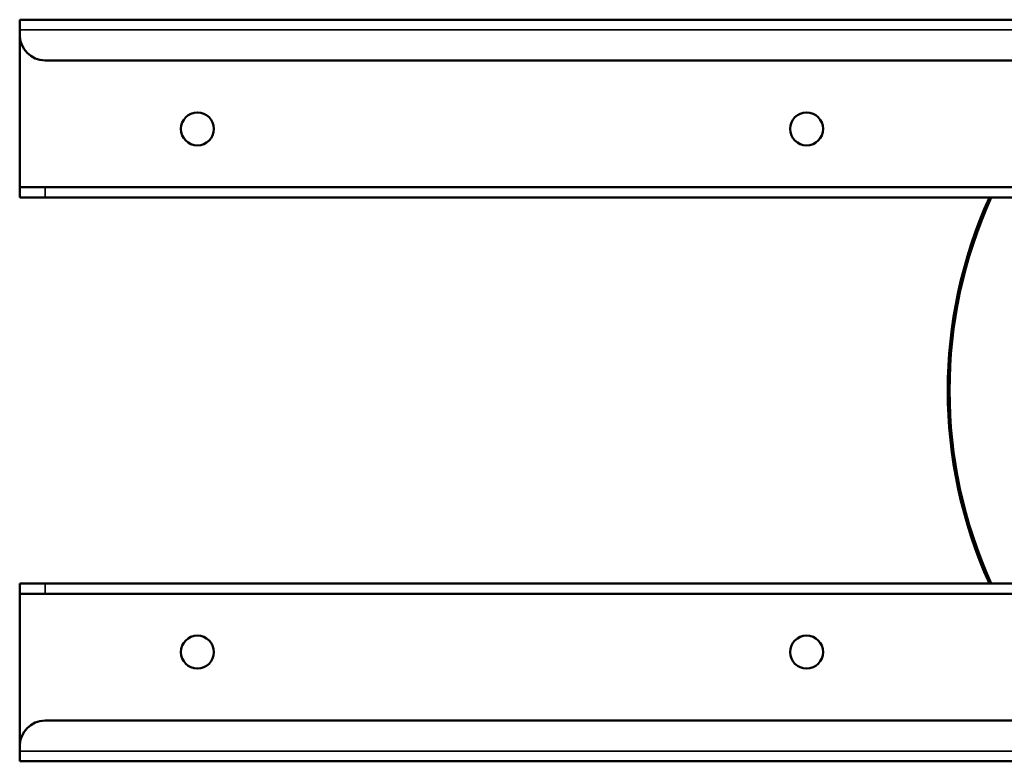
# Model space of a CAD drawing. Header units: millimetres. Extents: x 38 to 2514, y 38 to 1622.
# Tile 116 of 244: x 800 to 994, y 1257 to 1403. Entities that reach past the tile are written whole.
import ezdxf

# ---------------------------------------------------------------- set-up
doc = ezdxf.new("R2010")
doc.units = ezdxf.units.MM
doc.header["$LTSCALE"] = 7.692308
doc.layers.add('Visible (ISO)', color=7, linetype='Continuous', lineweight=50)
doc.layers.add('Visible Narrow (ISO)', color=7, linetype='Continuous', lineweight=35)

msp = doc.modelspace()

# ---------------------------------------------------------------- linework, layer by layer
at = {"layer": 'Visible (ISO)'}
for p, q in [((1349.615, 1402.981), (799.615, 1402.981)), ((799.615, 1402.981), (799.615, 1400.981)), ((799.615, 1400.981), (799.615, 1399.981)), ((799.615, 1399.981), (799.615, 1369.981)), ((804.615, 1394.981), (1344.615, 1394.981)), ((804.615, 1369.981), (799.615, 1369.981)), ((799.615, 1369.981), (799.615, 1367.981)), ((1014.427, 1369.981), (804.615, 1369.981)), ((799.615, 1367.981), (804.615, 1367.981)), ((1014.427, 1367.981), (804.615, 1367.981)), ((804.615, 1291.981), (799.615, 1291.981)), ((799.615, 1289.981), (799.615, 1291.981)), ((804.615, 1291.981), (1014.427, 1291.981)), ((799.615, 1289.981), (799.615, 1259.981)), ((799.615, 1289.981), (804.615, 1289.981)), ((804.615, 1289.981), (1014.427, 1289.981)), ((1344.615, 1264.981), (804.615, 1264.981)), ((799.615, 1259.981), (799.615, 1258.981)), ((799.615, 1256.981), (799.615, 1258.981)), ((799.615, 1256.981), (1349.615, 1256.981))]:
    msp.add_line(p, q, dxfattribs=at)
for centre in [(834.615, 1381.481), (954.615, 1381.481), (834.615, 1278.481), (954.615, 1278.481)]:
    msp.add_circle(centre, 3.25, dxfattribs=at)
for centre, radius, start, end in [((804.615, 1399.981), 5, 180, 270), ((1074.615, 1329.981), 92.202, 155.66081, 204.33919), ((1074.615, 1329.981), 91.859, 155.56401, 204.43599), ((804.615, 1259.981), 5, 90, 180)]:
    msp.add_arc(centre, radius, start, end, dxfattribs=at)
at = {"layer": 'Visible Narrow (ISO)'}
for p, q in [((1349.615, 1400.981), (799.615, 1400.981)), ((804.615, 1369.981), (804.615, 1367.981)), ((804.615, 1289.981), (804.615, 1291.981)), ((799.615, 1258.981), (1349.615, 1258.981))]:
    msp.add_line(p, q, dxfattribs=at)
msp.add_arc((1074.615, 1329.981), 92.086, 155.62797, 204.37203, dxfattribs=at)

doc.saveas('drawing.dxf')
